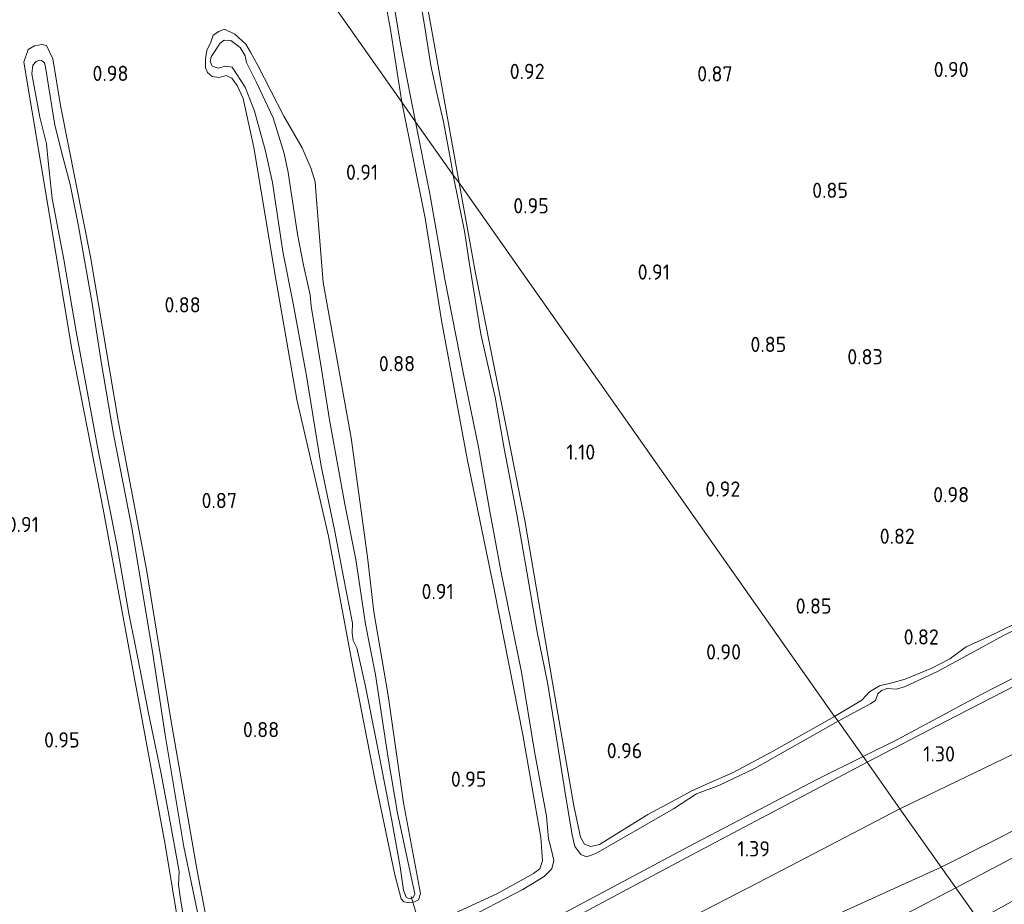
# Model space of a CAD drawing. Extents: x 130905 to 137824, y 412333 to 417928.
# Tile 220 of 256: x 135141 to 135257, y 416003 to 416107. Entities that reach past the tile are written whole.
import ezdxf
from ezdxf.enums import TextEntityAlignment as Align

# ---------------------------------------------------------------- set-up
doc = ezdxf.new("R2010")
doc.units = 0
for name, color, linetype, lineweight in [('B-ME-GR-GRAS-GV', 60, 'Continuous', 13), ('B-ME-GW-OPHOGING_KRUIN-G', 90, 'Continuous', 18), ('B-ME-GW-TALUD_KRUIN-G', 90, 'Continuous', 18), ('B-ME-GW-TALUD_TEEN-G', 90, 'Continuous', 18), ('B-ME-KW-KUNSTWERK_DUIKER-G', 170, 'Continuous', 18), ('B-ME-OG-WATER_SLOOT-G', 120, 'Continuous', 18), ('B-ME-OG-WATER_SLOOT-GV', 120, 'Continuous', 18), ('X-XX-AL-HOOGTELABEL-S', 7, 'Continuous', 25)]:
    doc.layers.add(name, color=color, linetype=linetype, lineweight=lineweight)
doc.styles.add('NLCS-ISO-ANNOTATIVE-T18', font='NLCS-ISO.ttf', dxfattribs={"height": 1.8})

# ---------------------------------------------------------------- blocks, each defined once
blk = doc.blocks.new('SAL-HOOGTELABEL-SO')
at = {"color": 0, "linetype": 'ByBlock', "lineweight": -2, "style": 'NLCS-ISO-ANNOTATIVE-T18'}
blk.add_attdef('HOOGTE', text='', height=1.8, dxfattribs=at).set_placement((2.79, 0), align=Align.RIGHT)

msp = doc.modelspace()

# ---------------------------------------------------------------- linework, layer by layer
at = {"layer": 'B-ME-GR-GRAS-GV'}
for points in [[(135184.798, 416105.927, 0.901), (135186.179, 416097.132, 0.969), (135109.416, 416206.025, 1.335), (135122.482, 416213.343, 1.499), (135125.655, 416215.272, 1.3), (135130.146, 416218.049, 1.191), (135135.669, 416220.685, 1.196), (135143.015, 416224.547, 1.227), (135160.822, 416234.013, 1.218), (135161.335, 416233.846, 1.248), (135162.238, 416229.613, 1.192), (135163.12, 416225.036, 1.067), (135164.064, 416219.646, 1.118), (135165.881, 416209.877, 1.209), (135166.218, 416207.994, 1.181), (135166.711, 416203.694, 1.09), (135169.447, 416188.969, 1.163), (135172.8, 416170.882, 1.175), (135175.967, 416155.177, 1.184), (135179.399, 416137.06, 1.058), (135180.041, 416133.099, 0.921), (135182.504, 416118.952, 1.209), (135183.847, 416111.007, 0.959)], [(135163.643, 416104.23, 0.895), (135163.192, 416103.224, 0.875), (135163.015, 416102.235, 0.815), (135163.019, 416101.22, 0.805), (135163.271, 416100.634, 0.805), (135163.81, 416100.157, 0.805), (135164.618, 416100.063, 0.835), (135165.477, 416100.276, 0.845), (135166.132, 416099.968, 0.845), (135166.767, 416099.113, 0.845), (135167.446, 416097.573, 0.845), (135168.712, 416091.794, 0.855), (135171.332, 416076.266, 0.855), (135173.783, 416062.098, 0.855), (135177.533, 416045.98, 0.845), (135180.144, 416031.832, 0.895), (135183.041, 416017.143, 0.905), (135185.341, 416006.066, 0.865), (135186.101, 416003.237, 0.895), (135186.413, 416002.878, 0.905), (135187.095, 416002.752, 0.925), (135187.667, 416002.856, 0.925), (135188.139, 416003.11, 0.905), (135188.369, 416003.87, 0.925), (135186.347, 416014.542, 0.965), (135184.564, 416027.193, 0.875), (135182.87, 416037.062, 0.895), (135182.106, 416043.505, 0.875), (135180.212, 416057.572, 0.805), (135176.912, 416075.882, 0.775), (135176.068, 416086.157, 0.805), (135175.959, 416087.744, 0.805), (135175.474, 416089.291, 0.805), (135174.411, 416091.75, 0.795), (135172.255, 416095.493, 0.835), (135169.18, 416101.453, 0.855), (135168.318, 416103.019, 0.865), (135167.766, 416103.997, 0.875), (135166.498, 416105.171, 0.895), (135165.254, 416105.764, 0.895), (135164.599, 416105.479, 0.895), (135163.942, 416105.023, 0.895)], [(135166.498, 416105.171, 0.895), (135167.766, 416103.997, 0.875), (135168.318, 416103.019, 0.865), (135169.18, 416101.453, 0.855), (135172.255, 416095.493, 0.835), (135174.411, 416091.75, 0.795), (135175.474, 416089.291, 0.805), (135175.959, 416087.744, 0.805), (135176.068, 416086.157, 0.805), (135176.912, 416075.882, 0.775), (135180.212, 416057.572, 0.805), (135182.106, 416043.505, 0.875), (135182.87, 416037.062, 0.895), (135184.564, 416027.193, 0.875), (135186.347, 416014.542, 0.965), (135188.369, 416003.87, 0.925), (135188.139, 416003.11, 0.905), (135187.667, 416002.856, 0.925), (135187.095, 416002.752, 0.925), (135186.413, 416002.878, 0.905), (135186.101, 416003.237, 0.895), (135185.341, 416006.066, 0.865), (135183.041, 416017.143, 0.905), (135180.144, 416031.832, 0.895), (135177.533, 416045.98, 0.845), (135173.783, 416062.098, 0.855), (135171.332, 416076.266, 0.855), (135168.712, 416091.794, 0.855), (135167.446, 416097.573, 0.845), (135166.767, 416099.113, 0.845), (135166.132, 416099.968, 0.845), (135165.477, 416100.276, 0.845), (135164.618, 416100.063, 0.835), (135163.81, 416100.157, 0.805), (135163.271, 416100.634, 0.805), (135163.019, 416101.22, 0.805), (135163.015, 416102.235, 0.815), (135163.192, 416103.224, 0.875), (135163.643, 416104.23, 0.895), (135163.942, 416105.023, 0.895), (135164.599, 416105.479, 0.895), (135165.254, 416105.764, 0.895)], [(135163.82, 416101.377, 0.555), (135164.5, 416101.137, 0.555), (135165.428, 416101.383, 0.555), (135166.156, 416101.279, 0.555), (135167.71, 416098.914, 0.555), (135168.788, 416096.068, 0.555), (135170.064, 416091.508, 0.555), (135170.931, 416087.685, 0.555), (135172.143, 416079.535, 0.555), (135173.356, 416073.392, 0.555), (135174.915, 416064.871, 0.555), (135176.642, 416054.227, 0.555), (135178.23, 416046.709, 0.555), (135179.306, 416041.149, 0.555), (135180.349, 416035.715, 0.555), (135180.294, 416034.531, 0.555), (135180.439, 416033.696, 0.555), (135180.868, 416032.799, 0.555), (135181.85, 416028.438, 0.555), (135183.264, 416021.345, 0.555), (135184.999, 416012.457, 0.555), (135185.973, 416006.99, 0.555), (135186.358, 416004.236, 0.555), (135186.696, 416003.409, 0.555), (135187.035, 416003.232, 0.555), (135187.494, 416003.395, 0.555), (135187.695, 416003.802, 0.555), (135185.664, 416013.311, 0.555), (135184.536, 416019.806, 0.555), (135183.068, 416029.614, 0.555), (135181.864, 416035.62, 0.555), (135180.734, 416043.244, 0.555), (135179.435, 416049.742, 0.555), (135177.65, 416059.681, 0.555), (135176.708, 416065.671, 0.555), (135175.483, 416073.08, 0.555), (135175.37, 416074.439, 0.555), (135175.083, 416075.63, 0.555), (135174.588, 416077.907, 0.555), (135173.855, 416081.568, 0.555), (135172.752, 416088.838, 0.555), (135172.291, 416091.103, 0.555), (135171.02, 416095.298, 0.555), (135169.053, 416099.472, 0.555), (135167.852, 416101.807, 0.555), (135167.695, 416102.608, 0.555), (135167.12, 416103.576, 0.555), (135166.017, 416104.405, 0.555), (135165.208, 416104.442, 0.555), (135164.746, 416104.108, 0.555), (135163.68, 416102.497, 0.555), (135163.556, 416101.929, 0.555)], [(135207.714, 416009.659, 1.103), (135208.448, 416009.384, 1.102), (135209.465, 416009.63, 1.137), (135215.166, 416013.169, 1.132), (135219.045, 416015.242, 0.857), (135220.254, 416015.904, 0.857), (135221.634, 416016.564, 0.857), (135225.219, 416018.108, 0.869), (135229.765, 416020.535, 0.794), (135237.181, 416024.702, 0.807), (135237.605, 416024.159, 0.595), (135227.741, 416018.572, 0.595), (135223.545, 416016.595, 0.595), (135220.917, 416015.592, 0.595), (135218.172, 416013.828, 0.595), (135209.05, 416008.564, 0.595), (135207.937, 416008.173, 0.595), (135207.27, 416008.447, 0.595), (135206.568, 416009.383, 0.595), (135206.25, 416010.756, 0.595), (135205.508, 416015.204, 0.595), (135204.543, 416021.184, 0.595), (135203.342, 416028.718, 0.595), (135202.114, 416034.656, 0.595), (135200.918, 416041.768, 0.595), (135199.715, 416048.538, 0.595), (135198.234, 416056.305, 0.595), (135197.178, 416062.355, 0.595), (135195.497, 416069.772, 0.595), (135194.086, 416078.279, 0.595), (135193.558, 416081.925, 0.595), (135192.228, 416088.549, 0.595), (135192.924, 416087.632, 0.851), (135194.846, 416076.978, 0.864), (135200.674, 416047.83, 0.945), (135204.192, 416027.128, 0.946), (135206.43, 416014.169, 0.966), (135207.218, 416010.492, 1.058)], [(135209.465, 416009.63, 1.137), (135208.448, 416009.384, 1.102), (135207.714, 416009.659, 1.103), (135207.218, 416010.492, 1.058), (135206.43, 416014.169, 0.966), (135204.192, 416027.128, 0.946), (135200.674, 416047.83, 0.945), (135194.846, 416076.978, 0.864), (135192.924, 416087.632, 0.851), (135237.181, 416024.702, 0.807), (135229.765, 416020.535, 0.794), (135225.219, 416018.108, 0.869), (135221.634, 416016.564, 0.857), (135220.254, 416015.904, 0.857), (135219.045, 416015.242, 0.857), (135215.166, 416013.169, 1.132)], [(135194.652, 415994.682, 1.436), (135173.769, 415983.862, 1.286), (135174.1, 415985.438, 0.595), (135175.209, 415985.6, 0.595), (135178.498, 415987.229, 0.595), (135186.218, 415991.231, 0.595), (135194.344, 415995.567, 0.595), (135205.269, 416001.552, 0.595), (135219.908, 416009.341, 0.595), (135235.178, 416017.347, 0.595), (135240.538, 416019.998, 0.595), (135240.999, 416019.342, 1.291), (135220.347, 416008.401, 1.366)], [(135193.412, 415968.186, 2.289), (135185.277, 415964.134, 2.232), (135183.086, 415967.827, 2.247), (135180.694, 415971.825, 2.157), (135202.975, 415984.665, 2.234), (135220.144, 415993.389, 2.339), (135234.783, 416000.163, 2.392), (135249.728, 416006.957, 2.435), (135254.141, 416000.764, 2.376), (135244.871, 415995.14, 2.38), (135234.833, 415989.728, 2.577), (135219.872, 415981.613, 2.317), (135210.639, 415977.669, 2.308), (135202.398, 415973.297, 2.27)]]:
    msp.add_polyline3d(points, close=True, dxfattribs=at)
for points in [[(135109.416, 416206.025, 1.335), (135186.179, 416097.132, 0.969), (135188.903, 416083.451, 0.936), (135190.853, 416071.388, 0.96), (135193.857, 416055.106, 1.009), (135197.095, 416039.477, 1.045), (135200.435, 416022.554, 1.065), (135202.541, 416010.449, 1.182), (135202.759, 416007.722, 1.189), (135202.434, 416006.772, 1.188), (135201.679, 416006.23, 1.185), (135200.435, 416005.5, 1.185), (135197.377, 416003.821, 1.098), (135192.419, 416001.516, 1.045)], [(135258.486, 416035.679, 1.073), (135255.257, 416034.118, 1.115), (135252.675, 416032.946, 1.068), (135250.765, 416031.524, 0.951), (135248.619, 416030.416, 0.88), (135245.489, 416029.132, 0.98), (135243.905, 416028.693, 0.826), (135242.483, 416028.34, 0.85), (135241.273, 416027.617, 0.887), (135240.384, 416026.662, 0.905), (135237.181, 416024.702, 0.807), (135192.924, 416087.632, 0.851), (135187.377, 416118.485, 0.816)], [(135187.377, 416118.485, 0.816), (135192.924, 416087.632, 0.851), (135192.228, 416088.549, 0.595), (135191.987, 416089.948, 0.595), (135191.07, 416094.82, 0.595), (135190.309, 416098.186, 0.595), (135189.58, 416101.482, 0.595), (135188.843, 416106.214, 0.595), (135187.658, 416113.304, 0.595)], [(135184.579, 416112.594, 0.595), (135186.011, 416103.985, 0.595), (135186.773, 416100.027, 0.595), (135187.793, 416094.841, 0.595), (135186.179, 416097.132, 0.969), (135184.798, 416105.927, 0.901), (135183.847, 416111.007, 0.959)], [(135165.013, 415990.979, 0.984), (135162.052, 416006.539, 0.884), (135158.946, 416024.347, 0.896), (135156.055, 416042.059, 0.859), (135152.739, 416059.597, 0.884), (135149.454, 416078.9, 0.921), (135145.927, 416096.761, 0.959), (135145.04, 416102.252, 0.994), (135144.297, 416103.835, 0.986), (135143.717, 416103.925, 0.986), (135142.883, 416103.78, 0.986), (135142.123, 416103.359, 0.986), (135141.63, 416101.852, 0.986), (135143.559, 416090.145, 0.934), (135147.264, 416068.02, 0.934), (135150.979, 416049.176, 0.946), (135155.435, 416024.953, 0.984), (135158.263, 416009.612, 0.984), (135160.84, 415994.206, 1.021)], [(135160.84, 415994.206, 1.021), (135158.263, 416009.612, 0.984), (135155.435, 416024.953, 0.984), (135150.979, 416049.176, 0.946), (135147.264, 416068.02, 0.934), (135143.559, 416090.145, 0.934), (135141.63, 416101.852, 0.986), (135142.123, 416103.359, 0.986), (135142.883, 416103.78, 0.986), (135143.717, 416103.925, 0.986), (135144.297, 416103.835, 0.986), (135145.04, 416102.252, 0.994), (135145.927, 416096.761, 0.959), (135149.454, 416078.9, 0.921), (135152.739, 416059.597, 0.884), (135156.055, 416042.059, 0.859), (135158.946, 416024.347, 0.896), (135162.052, 416006.539, 0.884), (135165.013, 415990.979, 0.984)], [(135162.071, 416001.664, 0.721), (135160.457, 416009.338, 0.721), (135158.254, 416022.549, 0.721), (135156.738, 416032.614, 0.721), (135154.359, 416046.957, 0.721), (135152.199, 416058.013, 0.721), (135150.726, 416066.514, 0.721), (135149.657, 416073.404, 0.721), (135148.057, 416082.525, 0.721), (135147.091, 416087.43, 0.721), (135146.212, 416090.682, 0.721), (135145.261, 416094.436, 0.721), (135144.169, 416101.258, 0.721), (135144.029, 416101.784, 0.721), (135143.703, 416102.052, 0.721), (135143.465, 416102.079, 0.721), (135143.052, 416101.937, 0.721), (135142.668, 416101.499, 0.721), (135142.571, 416100.464, 0.721), (135143.511, 416095.377, 0.721), (135144.289, 416092.219, 0.721), (135144.494, 416090.198, 0.721), (135144.967, 416085.791, 0.721), (135146.315, 416078.612, 0.721), (135147.774, 416070.086, 0.721), (135150.363, 416056.071, 0.721), (135152.58, 416045.014, 0.721), (135153.992, 416036.876, 0.721), (135155.031, 416031.582, 0.721), (135156.289, 416025.122, 0.721), (135157.766, 416018.145, 0.721), (135158.634, 416013.561, 0.721), (135159.927, 416006.439, 0.721), (135159.832, 416004.868, 0.721), (135160.077, 416003.177, 0.721), (135161.009, 415997.635, 0.721)], [(135192.419, 416001.516, 1.045), (135197.377, 416003.821, 1.098), (135200.435, 416005.5, 1.185), (135201.679, 416006.23, 1.185), (135202.434, 416006.772, 1.188), (135202.759, 416007.722, 1.189), (135202.541, 416010.449, 1.182), (135200.435, 416022.554, 1.065), (135197.095, 416039.477, 1.045), (135193.857, 416055.106, 1.009), (135190.853, 416071.388, 0.96), (135188.903, 416083.451, 0.936), (135186.179, 416097.132, 0.969), (135187.793, 416094.841, 0.595), (135189.455, 416086.342, 0.595), (135191.248, 416076.266, 0.595), (135193.433, 416065.078, 0.595), (135195.207, 416056.463, 0.595), (135196.513, 416049.121, 0.595), (135197.863, 416041.686, 0.595), (135200.254, 416029.948, 0.595), (135201.81, 416020.606, 0.595), (135203.236, 416012.954, 0.595), (135203.44, 416010.283, 0.595), (135203.749, 416009.103, 0.595), (135204.067, 416007.729, 0.595), (135203.856, 416006.753, 0.595), (135202.962, 416005.845, 0.595), (135200.439, 416004.328, 0.595), (135193.144, 416000.559, 0.595)], [(135262.814, 416037.107, 0.595), (135257.086, 416034.255, 0.595), (135249.396, 416030.071, 0.595), (135245.419, 416028.226, 0.595), (135244.433, 416027.925, 0.595), (135243.364, 416028.035, 0.595), (135242.721, 416027.784, 0.595), (135242.281, 416027.404, 0.595), (135241.982, 416026.611, 0.595), (135241.428, 416026.234, 0.595), (135237.605, 416024.159, 0.595), (135237.181, 416024.702, 0.807), (135240.384, 416026.662, 0.905), (135241.273, 416027.617, 0.887), (135242.483, 416028.34, 0.85), (135243.905, 416028.693, 0.826), (135245.489, 416029.132, 0.98), (135248.619, 416030.416, 0.88), (135250.765, 416031.524, 0.951), (135252.675, 416032.946, 1.068), (135255.257, 416034.118, 1.115), (135258.486, 416035.679, 1.073)], [(135266.915, 416032.697, 1.26), (135250.255, 416024.112, 1.31), (135240.999, 416019.342, 1.291), (135240.538, 416019.998, 0.595), (135244.602, 416022.016, 0.595), (135254.535, 416027.358, 0.595), (135265.683, 416033.054, 0.595)], [(135259.343, 416020.819, 1.528), (135244.878, 416013.839, 1.531), (135240.999, 416019.342, 1.291), (135250.255, 416024.112, 1.31), (135266.915, 416032.697, 1.26)], [(135264.609, 416014.63, 2.363), (135256.293, 416010.262, 2.382), (135249.728, 416006.957, 2.435), (135244.878, 416013.839, 1.531), (135259.343, 416020.819, 1.528)], [(135121.874, 415956.371, 1.228), (135148.065, 415969.978, 1.396), (135151.183, 415965.899, 1.411), (135158.686, 415970.878, 1.424), (135160.165, 415971.388, 1.424), (135164.965, 415973.956, 1.424), (135170.779, 415977.066, 1.424), (135169.699, 415979.204, 1.349), (135168.684, 415981.204, 1.286), (135169.547, 415981.702, 1.236), (135173.769, 415983.862, 1.286), (135194.652, 415994.682, 1.436), (135220.347, 416008.401, 1.366), (135240.999, 416019.342, 1.291), (135244.878, 416013.839, 1.531), (135228.216, 416005.154, 1.523), (135214.723, 415998.198, 1.576), (135204.983, 415992.902, 1.57), (135197.149, 415989.117, 1.504), (135188.216, 415984.979, 1.427), (135166.786, 415973.434, 1.388), (135146.915, 415963.242, 1.378), (135129.668, 415953.086, 1.319)], [(135129.668, 415953.086, 1.319), (135146.915, 415963.242, 1.378), (135166.786, 415973.434, 1.388), (135188.216, 415984.979, 1.427), (135197.149, 415989.117, 1.504), (135204.983, 415992.902, 1.57), (135214.723, 415998.198, 1.576), (135228.216, 416005.154, 1.523), (135244.878, 416013.839, 1.531), (135249.728, 416006.957, 2.435), (135234.783, 416000.163, 2.392), (135220.144, 415993.389, 2.339), (135202.975, 415984.665, 2.234), (135180.694, 415971.825, 2.157), (135161.541, 415960.95, 2.146), (135141.399, 415949.42, 2.041), (135124.027, 415937.924, 2.167)], [(135263.908, 416006.142, 2.396), (135254.141, 416000.764, 2.376), (135249.728, 416006.957, 2.435), (135256.293, 416010.262, 2.382), (135264.609, 416014.63, 2.363)]]:
    msp.add_polyline3d(points, dxfattribs=at)
at = {"layer": 'B-ME-GW-OPHOGING_KRUIN-G'}
for points in [[(135603.928, 416176.092, 2.294), (135588.972, 416169.535, 2.367), (135574.822, 416163.134, 2.31), (135569.083, 416160.665, 2.34), (135542.518, 416148.273, 2.328), (135514.562, 416134.93, 2.318), (135484.935, 416121.246, 2.298), (135456.753, 416106.758, 2.32), (135428.021, 416093.055, 2.311), (135398.869, 416078.695, 2.363), (135369.452, 416064.294, 2.33), (135347.689, 416052.321, 2.353), (135331.681, 416044.005, 2.116), (135305.659, 416031.48, 2.334), (135275.331, 416017.095, 2.446), (135251.474, 416004.506, 2.435)], [(135251.474, 416004.506, 2.435), (135233.449, 415995.093, 2.495), (135215.438, 415985.687, 2.555), (135183.086, 415967.827, 2.247), (135151.598, 415950.829, 2.294), (135122.465, 415933.947, 2.29), (135087.318, 415914.878, 2.333), (135052.668, 415895.705, 2.338), (135017.643, 415876.612, 2.197), (134983.505, 415856.215, 2.166), (134949.496, 415836.396, 2.172), (134930.566, 415825.435, 2.044)]]:
    msp.add_polyline3d(points, dxfattribs=at)
at = {"layer": 'B-ME-GW-TALUD_KRUIN-G'}
for points in [[(135400.808, 416082.415, 2.428), (135385.453, 416075.084, 2.602), (135372.682, 416068.605, 2.441), (135354.432, 416060.108, 2.359), (135340.642, 416053.828, 2.324), (135334.348, 416050.675, 2.205), (135331.081, 416049.161, 2.135), (135328.019, 416047.338, 2.291), (135323.233, 416043.774, 2.211), (135318.316, 416040.806, 2.221), (135310.897, 416036.727, 2.296), (135304.544, 416033.633, 2.276), (135298.548, 416030.709, 2.273), (135296.943, 416029.946, 2.282), (135295.176, 416029.189, 2.254), (135292.734, 416028.236, 2.312), (135288.613, 416026.179, 2.351), (135280.844, 416022.346, 2.399), (135275.435, 416019.773, 2.328), (135271.171, 416017.566, 2.415), (135264.609, 416014.63, 2.363), (135256.293, 416010.262, 2.382), (135249.728, 416006.957, 2.435)], [(134928.485, 415828.66, 1.992), (134935.144, 415832.411, 2.07), (134952.35, 415842.563, 2.11), (134978.832, 415858.682, 2.102), (135000.612, 415871.172, 2.065), (135008.505, 415875.552, 2.045), (135027.147, 415886.474, 2.048), (135053.013, 415901.292, 2.125), (135078.484, 415915.477, 2.119), (135100.496, 415927.231, 2.128), (135114.874, 415933.89, 2.17), (135121.062, 415936.198, 2.164), (135124.027, 415937.924, 2.167), (135141.399, 415949.42, 2.041), (135161.541, 415960.95, 2.146), (135180.694, 415971.825, 2.157), (135202.975, 415984.665, 2.234), (135220.144, 415993.389, 2.339), (135234.783, 416000.163, 2.392), (135249.728, 416006.957, 2.435)]]:
    msp.add_polyline3d(points, dxfattribs=at)
at = {"layer": 'B-ME-GW-TALUD_TEEN-G'}
for points in [[(135406.527, 416094.556, 1.453), (135386.749, 416084.455, 1.472), (135366.272, 416073.509, 1.418), (135355.957, 416068.039, 1.42), (135350.667, 416065.593, 1.537), (135341.066, 416061.298, 1.537), (135327.661, 416054.086, 1.529), (135321.937, 416050.916, 1.535), (135318.223, 416048.081, 1.517), (135312.428, 416044.608, 1.513), (135309.637, 416043.058, 1.534), (135306.06, 416041.049, 1.562), (135302.107, 416038.781, 1.605), (135298.858, 416037.13, 1.571), (135295.859, 416035.879, 1.567), (135292.682, 416035.091, 1.588), (135291.018, 416034.778, 1.601), (135287.965, 416033.941, 1.622), (135281.476, 416031.717, 1.535), (135259.343, 416020.819, 1.528), (135244.878, 416013.839, 1.531)], [(135244.878, 416013.839, 1.531), (135228.216, 416005.154, 1.523), (135214.723, 415998.198, 1.576), (135204.983, 415992.902, 1.57), (135197.149, 415989.117, 1.504), (135188.216, 415984.979, 1.427), (135166.786, 415973.434, 1.388), (135146.915, 415963.242, 1.378), (135129.668, 415953.086, 1.319), (135120.419, 415947.895, 1.286), (135114.295, 415944.708, 1.295), (135109.348, 415941.986, 1.265), (135096.277, 415934.936, 1.279), (135081.182, 415926.904, 1.247), (135056.739, 415913.163, 1.21), (135036.17, 415901.578, 1.226), (135016.886, 415890.523, 1.22), (134993.669, 415876.849, 1.255), (134975.212, 415866.347, 1.259), (134954.672, 415854.974, 1.158), (134944.882, 415849.496, 1.225), (134936.058, 415844.644, 1.199), (134927.884, 415840.121, 1.121), (134922.695, 415837.559, 1.11)]]:
    msp.add_polyline3d(points, dxfattribs=at)
at = {"layer": 'B-ME-KW-KUNSTWERK_DUIKER-G'}
msp.add_polyline3d([(135187.256, 416003.511, 0.583), (135188.809, 415998.323, 0.583)], dxfattribs=at)
at = {"layer": 'B-ME-OG-WATER_SLOOT-G'}
for points in [[(135192.924, 416087.632, 0.851), (135187.377, 416118.485, 0.816), (135185.269, 416128.805, 0.896), (135181.427, 416146.321, 1.065), (135176.44, 416172.883, 1.032), (135171.778, 416196.846, 1.182), (135169.669, 416208.653, 1.278), (135166.789, 416223.127, 1.188), (135165.058, 416232.361, 1.339), (135164.572, 416235.637, 1.313), (135164.877, 416236.128, 1.261), (135166.507, 416237.118, 1.291), (135180.985, 416244.683, 1.107), (135193.298, 416251.36, 1.276)], [(135130.146, 416218.049, 1.191), (135135.669, 416220.685, 1.196), (135143.015, 416224.547, 1.227), (135160.822, 416234.013, 1.218), (135161.335, 416233.846, 1.248), (135162.238, 416229.613, 1.192), (135163.12, 416225.036, 1.067), (135164.064, 416219.646, 1.118), (135165.881, 416209.877, 1.209), (135166.218, 416207.994, 1.181), (135166.711, 416203.694, 1.09), (135169.447, 416188.969, 1.163), (135172.8, 416170.882, 1.175), (135175.967, 416155.177, 1.184), (135179.399, 416137.06, 1.058), (135180.041, 416133.099, 0.921), (135182.504, 416118.952, 1.209), (135183.847, 416111.007, 0.959), (135184.798, 416105.927, 0.901), (135186.179, 416097.132, 0.969)], [(135264.181, 416109.677, 0.86), (135267.878, 416089.748, 0.9), (135272.552, 416069.647, 0.986), (135275.676, 416054.862, 1.005), (135276.74, 416049.24, 1.045), (135277.021, 416047.369, 1.089), (135276.809, 416045.934, 1.151), (135275.981, 416044.946, 1.154), (135268.518, 416040.817, 1.092), (135263.774, 416038.364, 1.082), (135262.032, 416037.459, 0.97), (135260.25, 416036.563, 0.835), (135259.376, 416036.165, 0.906), (135258.486, 416035.679, 1.073), (135255.257, 416034.118, 1.115), (135252.675, 416032.946, 1.068), (135250.765, 416031.524, 0.951), (135248.619, 416030.416, 0.88), (135245.489, 416029.132, 0.98), (135243.905, 416028.693, 0.826), (135242.483, 416028.34, 0.85), (135241.273, 416027.617, 0.887), (135240.384, 416026.662, 0.905), (135237.181, 416024.702, 0.807)], [(135160.84, 415994.206, 1.021), (135158.263, 416009.612, 0.984), (135155.435, 416024.953, 0.984), (135150.979, 416049.176, 0.946), (135147.264, 416068.02, 0.934), (135143.559, 416090.145, 0.934), (135141.63, 416101.852, 0.986), (135142.123, 416103.359, 0.986), (135142.883, 416103.78, 0.986), (135143.717, 416103.925, 0.986), (135144.297, 416103.835, 0.986), (135145.04, 416102.252, 0.994), (135145.927, 416096.761, 0.959), (135149.454, 416078.9, 0.921), (135152.739, 416059.597, 0.884), (135156.055, 416042.059, 0.859), (135158.946, 416024.347, 0.896), (135162.052, 416006.539, 0.884), (135165.013, 415990.979, 0.984)], [(135186.179, 416097.132, 0.969), (135188.903, 416083.451, 0.936), (135190.853, 416071.388, 0.96), (135193.857, 416055.106, 1.009), (135197.095, 416039.477, 1.045), (135200.435, 416022.554, 1.065), (135202.541, 416010.449, 1.182), (135202.759, 416007.722, 1.189), (135202.434, 416006.772, 1.188), (135201.679, 416006.23, 1.185), (135200.435, 416005.5, 1.185), (135197.377, 416003.821, 1.098), (135192.419, 416001.516, 1.045)], [(135215.166, 416013.169, 1.132), (135209.465, 416009.63, 1.137), (135208.448, 416009.384, 1.102), (135207.714, 416009.659, 1.103), (135207.218, 416010.492, 1.058), (135206.43, 416014.169, 0.966), (135204.192, 416027.128, 0.946), (135200.674, 416047.83, 0.945), (135194.846, 416076.978, 0.864), (135192.924, 416087.632, 0.851)], [(135240.999, 416019.342, 1.291), (135250.255, 416024.112, 1.31), (135266.915, 416032.697, 1.26), (135283.276, 416041.197, 1.32), (135296.643, 416047.925, 1.3), (135309.984, 416054.529, 1.38), (135323.597, 416061.686, 1.3), (135336.727, 416068.072, 1.464), (135350.503, 416074.897, 1.514), (135364.291, 416081.757, 1.484)], [(135237.181, 416024.702, 0.807), (135229.765, 416020.535, 0.794), (135225.219, 416018.108, 0.869), (135221.634, 416016.564, 0.857), (135220.254, 416015.904, 0.857), (135219.045, 416015.242, 0.857), (135215.166, 416013.169, 1.132)], [(135173.769, 415983.862, 1.286), (135194.652, 415994.682, 1.436), (135220.347, 416008.401, 1.366), (135240.999, 416019.342, 1.291)]]:
    msp.add_polyline3d(points, dxfattribs=at)
msp.add_polyline3d([(135187.095, 416002.752, 0.925), (135186.413, 416002.878, 0.905), (135186.101, 416003.237, 0.895), (135185.341, 416006.066, 0.865), (135183.041, 416017.143, 0.905), (135180.144, 416031.832, 0.895), (135177.533, 416045.98, 0.845), (135173.783, 416062.098, 0.855), (135171.332, 416076.266, 0.855), (135168.712, 416091.794, 0.855), (135167.446, 416097.573, 0.845), (135166.767, 416099.113, 0.845), (135166.132, 416099.968, 0.845), (135165.477, 416100.276, 0.845), (135164.618, 416100.063, 0.835), (135163.81, 416100.157, 0.805), (135163.271, 416100.634, 0.805), (135163.019, 416101.22, 0.805), (135163.015, 416102.235, 0.815), (135163.192, 416103.224, 0.875), (135163.643, 416104.23, 0.895), (135163.942, 416105.023, 0.895), (135164.599, 416105.479, 0.895), (135165.254, 416105.764, 0.895), (135166.498, 416105.171, 0.895), (135167.766, 416103.997, 0.875), (135168.318, 416103.019, 0.865), (135169.18, 416101.453, 0.855), (135172.255, 416095.493, 0.835), (135174.411, 416091.75, 0.795), (135175.474, 416089.291, 0.805), (135175.959, 416087.744, 0.805), (135176.068, 416086.157, 0.805), (135176.912, 416075.882, 0.775), (135180.212, 416057.572, 0.805), (135182.106, 416043.505, 0.875), (135182.87, 416037.062, 0.895), (135184.564, 416027.193, 0.875), (135186.347, 416014.542, 0.965), (135188.369, 416003.87, 0.925), (135188.139, 416003.11, 0.905), (135187.667, 416002.856, 0.925)], close=True, dxfattribs=at)
at = {"layer": 'B-ME-OG-WATER_SLOOT-GV'}
for points in [[(135187.658, 416113.304, 0.595), (135188.843, 416106.214, 0.595), (135189.58, 416101.482, 0.595), (135190.309, 416098.186, 0.595), (135191.07, 416094.82, 0.595), (135191.987, 416089.948, 0.595), (135192.228, 416088.549, 0.595), (135187.793, 416094.841, 0.595), (135186.773, 416100.027, 0.595), (135186.011, 416103.985, 0.595), (135184.579, 416112.594, 0.595)], [(135161.009, 415997.635, 0.721), (135160.077, 416003.177, 0.721), (135159.832, 416004.868, 0.721), (135159.927, 416006.439, 0.721), (135158.634, 416013.561, 0.721), (135157.766, 416018.145, 0.721), (135156.289, 416025.122, 0.721), (135155.031, 416031.582, 0.721), (135153.992, 416036.876, 0.721), (135152.58, 416045.014, 0.721), (135150.363, 416056.071, 0.721), (135147.774, 416070.086, 0.721), (135146.315, 416078.612, 0.721), (135144.967, 416085.791, 0.721), (135144.494, 416090.198, 0.721), (135144.289, 416092.219, 0.721), (135143.511, 416095.377, 0.721), (135142.571, 416100.464, 0.721), (135142.668, 416101.499, 0.721), (135143.052, 416101.937, 0.721), (135143.465, 416102.079, 0.721), (135143.703, 416102.052, 0.721), (135144.029, 416101.784, 0.721), (135144.169, 416101.258, 0.721), (135145.261, 416094.436, 0.721), (135146.212, 416090.682, 0.721), (135147.091, 416087.43, 0.721), (135148.057, 416082.525, 0.721), (135149.657, 416073.404, 0.721), (135150.726, 416066.514, 0.721), (135152.199, 416058.013, 0.721), (135154.359, 416046.957, 0.721), (135156.738, 416032.614, 0.721), (135158.254, 416022.549, 0.721), (135160.457, 416009.338, 0.721), (135162.071, 416001.664, 0.721)], [(135193.144, 416000.559, 0.595), (135200.439, 416004.328, 0.595), (135202.962, 416005.845, 0.595), (135203.856, 416006.753, 0.595), (135204.067, 416007.729, 0.595), (135203.749, 416009.103, 0.595), (135203.44, 416010.283, 0.595), (135203.236, 416012.954, 0.595), (135201.81, 416020.606, 0.595), (135200.254, 416029.948, 0.595), (135197.863, 416041.686, 0.595), (135196.513, 416049.121, 0.595), (135195.207, 416056.463, 0.595), (135193.433, 416065.078, 0.595), (135191.248, 416076.266, 0.595), (135189.455, 416086.342, 0.595), (135187.793, 416094.841, 0.595), (135192.228, 416088.549, 0.595), (135193.558, 416081.925, 0.595), (135194.086, 416078.279, 0.595), (135195.497, 416069.772, 0.595), (135197.178, 416062.355, 0.595), (135198.234, 416056.305, 0.595), (135199.715, 416048.538, 0.595), (135200.918, 416041.768, 0.595), (135202.114, 416034.656, 0.595), (135203.342, 416028.718, 0.595), (135204.543, 416021.184, 0.595), (135205.508, 416015.204, 0.595), (135206.25, 416010.756, 0.595), (135206.568, 416009.383, 0.595), (135207.27, 416008.447, 0.595), (135207.937, 416008.173, 0.595), (135209.05, 416008.564, 0.595), (135218.172, 416013.828, 0.595), (135220.917, 416015.592, 0.595), (135223.545, 416016.595, 0.595), (135227.741, 416018.572, 0.595), (135237.605, 416024.159, 0.595), (135240.538, 416019.998, 0.595), (135235.178, 416017.347, 0.595), (135219.908, 416009.341, 0.595), (135205.269, 416001.552, 0.595)], [(135265.683, 416033.054, 0.595), (135254.535, 416027.358, 0.595), (135244.602, 416022.016, 0.595), (135240.538, 416019.998, 0.595), (135237.605, 416024.159, 0.595), (135241.428, 416026.234, 0.595), (135241.982, 416026.611, 0.595), (135242.281, 416027.404, 0.595), (135242.721, 416027.784, 0.595), (135243.364, 416028.035, 0.595), (135244.433, 416027.925, 0.595), (135245.419, 416028.226, 0.595), (135249.396, 416030.071, 0.595), (135257.086, 416034.255, 0.595), (135262.814, 416037.107, 0.595)]]:
    msp.add_polyline3d(points, dxfattribs=at)
msp.add_polyline3d([(135167.852, 416101.807, 0.555), (135169.053, 416099.472, 0.555), (135171.02, 416095.298, 0.555), (135172.291, 416091.103, 0.555), (135172.752, 416088.838, 0.555), (135173.855, 416081.568, 0.555), (135174.588, 416077.907, 0.555), (135175.083, 416075.63, 0.555), (135175.37, 416074.439, 0.555), (135175.483, 416073.08, 0.555), (135176.708, 416065.671, 0.555), (135177.65, 416059.681, 0.555), (135179.435, 416049.742, 0.555), (135180.734, 416043.244, 0.555), (135181.864, 416035.62, 0.555), (135183.068, 416029.614, 0.555), (135184.536, 416019.806, 0.555), (135185.664, 416013.311, 0.555), (135187.695, 416003.802, 0.555), (135187.494, 416003.395, 0.555), (135187.035, 416003.232, 0.555), (135186.696, 416003.409, 0.555), (135186.358, 416004.236, 0.555), (135185.973, 416006.99, 0.555), (135184.999, 416012.457, 0.555), (135183.264, 416021.345, 0.555), (135181.85, 416028.438, 0.555), (135180.868, 416032.799, 0.555), (135180.439, 416033.696, 0.555), (135180.294, 416034.531, 0.555), (135180.349, 416035.715, 0.555), (135179.306, 416041.149, 0.555), (135178.23, 416046.709, 0.555), (135176.642, 416054.227, 0.555), (135174.915, 416064.871, 0.555), (135173.356, 416073.392, 0.555), (135172.143, 416079.535, 0.555), (135170.931, 416087.685, 0.555), (135170.064, 416091.508, 0.555), (135168.788, 416096.068, 0.555), (135167.71, 416098.914, 0.555), (135166.156, 416101.279, 0.555), (135165.428, 416101.383, 0.555), (135164.5, 416101.137, 0.555), (135163.82, 416101.377, 0.555), (135163.556, 416101.929, 0.555), (135163.68, 416102.497, 0.555), (135164.746, 416104.108, 0.555), (135165.208, 416104.442, 0.555), (135166.017, 416104.405, 0.555), (135167.12, 416103.576, 0.555), (135167.695, 416102.608, 0.555)], close=True, dxfattribs=at)

# ---------------------------------------------------------------- block references
at = {"layer": 'X-XX-AL-HOOGTELABEL-S'}
for p, values in [((135200.209, 416099.87, 0.921), {'HOOGTE': '0.92'}), ((135250.188, 416100.097, 0.896), {'HOOGTE': '0.90'}), ((135151.154, 416099.635, 0.978), {'HOOGTE': '0.98'}), ((135222.369, 416099.583, 0.87), {'HOOGTE': '0.87'}), ((135180.596, 416087.977, 0.908), {'HOOGTE': '0.91'}), ((135235.967, 416085.855, 0.845), {'HOOGTE': '0.85'}), ((135200.705, 416084.029, 0.945), {'HOOGTE': '0.95'}), ((135214.978, 416076.217, 0.908), {'HOOGTE': '0.91'}), ((135159.672, 416072.352, 0.882), {'HOOGTE': '0.88'}), ((135228.69, 416067.685, 0.845), {'HOOGTE': '0.85'}), ((135240.065, 416066.23, 0.832), {'HOOGTE': '0.83'}), ((135184.939, 416065.417, 0.882), {'HOOGTE': '0.88'}), ((135206.176, 416054.995, 1.095), {'HOOGTE': '1.10'}), ((135223.275, 416050.637, 0.92), {'HOOGTE': '0.92'}), ((135250.243, 416049.971, 0.981), {'HOOGTE': '0.98'}), ((135163.949, 416049.28, 0.87), {'HOOGTE': '0.87'}), ((135140.606, 416046.456, 0.908), {'HOOGTE': '0.91'}), ((135243.851, 416045.071, 0.82), {'HOOGTE': '0.82'}), ((135189.502, 416038.555, 0.908), {'HOOGTE': '0.91'}), ((135234.026, 416036.843, 0.845), {'HOOGTE': '0.85'}), ((135246.673, 416033.198, 0.82), {'HOOGTE': '0.82'}), ((135223.362, 416031.434, 0.895), {'HOOGTE': '0.90'}), ((135168.919, 416022.275, 0.882), {'HOOGTE': '0.88'}), ((135145.401, 416021.061, 0.945), {'HOOGTE': '0.95'}), ((135211.72, 416019.795, 0.958), {'HOOGTE': '0.96'}), ((135248.578, 416019.409, 1.298), {'HOOGTE': '1.30'}), ((135193.351, 416016.438, 0.945), {'HOOGTE': '0.95'}), ((135226.775, 416008.223, 1.385), {'HOOGTE': '1.39'})]:
    msp.add_blockref('SAL-HOOGTELABEL-SO', p, dxfattribs=at).add_auto_attribs(values)

doc.saveas('drawing.dxf')
